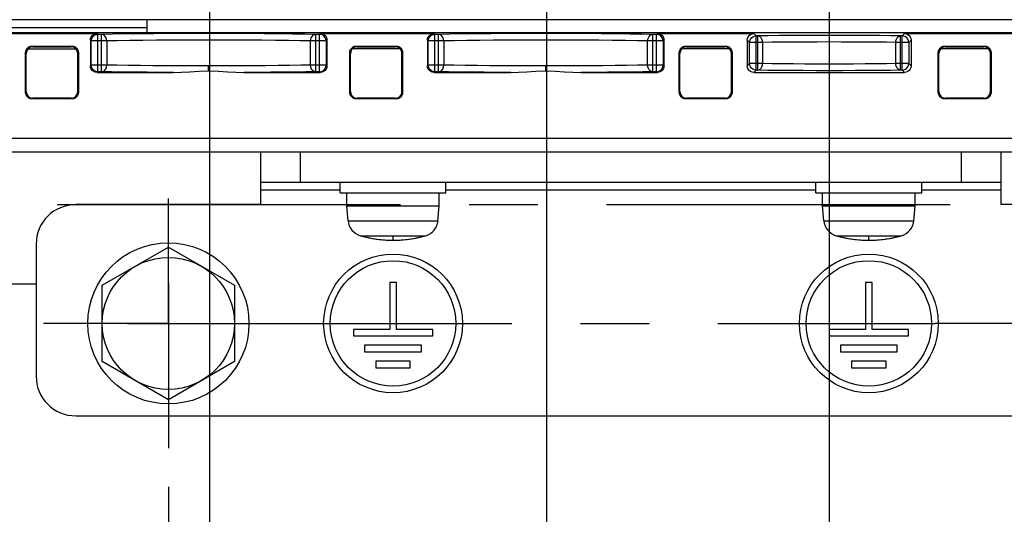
# Model space of a CAD drawing. Extents: x 28 to 410, y 32 to 287.
# Tile 64 of 78: x 296 to 321, y 150 to 163. Entities that reach past the tile are written whole.
import ezdxf

# ---------------------------------------------------------------- set-up
doc = ezdxf.new("R2010")
doc.units = 0
doc.header["$LTSCALE"] = 23.1
doc.linetypes.add('CENTER', pattern=[0.6, 0.375, -0.075, 0.075, -0.075])
doc.layers.get('0').update_dxf_attribs({"linetype": 'CONTINUOUS'})
for name, color, linetype in [('02___PRT_ALL_AXES', 7, 'CONTINUOUS'), ('ALL_AXIS', 7, 'CONTINUOUS'), ('ALL_CURVE', 7, 'CONTINUOUS'), ('ALL_DIM', 7, 'CONTINUOUS'), ('ALL_FEATURES', 7, 'CONTINUOUS')]:
    doc.layers.add(name, color=color, linetype=linetype)
doc.dimstyles.get("Standard").update_dxf_attribs({"dimtxt": 2.5, "dimasz": 2.5, "dimexe": 1.25, "dimexo": 0.625, "dimtad": 1, "dimcen": 2.5, "dimazin": 3, "dimtfac": 1, "dimtmove": 0, "dimatfit": 3})

# ---------------------------------------------------------------- blocks, each defined once
blk = doc.blocks.new('_OPEN')
at = {"color": 0, "linetype": 'BYBLOCK'}
for p, q in [((0, 0), (-1, 0.25)), ((-1, -0.25), (0, 0)), ((-1, 0), (0, 0))]:
    blk.add_line(p, q, dxfattribs=at)
blk = doc.blocks.new('*D20')
at = {"layer": 'ALL_DIM', "color": 2, "linetype": 'CONTINUOUS'}
for p, q in [((282.802, 159.101), (282.802, 247.935)), ((292.002, 227.934), (292.002, 247.935)), ((282.802, 246.935), (269.7, 246.935)), ((269.7, 246.935), (287.402, 246.935)), ((297.002, 246.935), (287.402, 246.935)), ((292.002, 246.935), (297.002, 246.935))]:
    blk.add_line(p, q, dxfattribs=at)
at = {"layer": 'ALL_DIM', "color": 2, "linetype": 'CONTINUOUS', "xscale": 2, "yscale": 2, "zscale": 2}
blk.add_blockref('_OPEN', (282.802, 246.935), dxfattribs=at)
at = {"layer": 'ALL_DIM', "color": 2, "linetype": 'CONTINUOUS', "xscale": 2, "yscale": 2, "zscale": 2, "rotation": 180}
blk.add_blockref('_OPEN', (292.002, 246.935), dxfattribs=at)
blk = doc.blocks.new('*D22')
at = {"layer": 'ALL_DIM', "color": 2, "linetype": 'CONTINUOUS'}
for p, q in [((279.335, 167.434), (279.335, 141.434)), ((292.869, 167.434), (292.869, 141.434)), ((279.335, 142.434), (239.843, 142.434)), ((239.843, 142.434), (286.102, 142.434)), ((297.869, 142.434), (286.102, 142.434)), ((292.869, 142.434), (297.869, 142.434))]:
    blk.add_line(p, q, dxfattribs=at)
at = {"layer": 'ALL_DIM', "color": 2, "linetype": 'CONTINUOUS', "xscale": 2, "yscale": 2, "zscale": 2}
blk.add_blockref('_OPEN', (279.335, 142.434), dxfattribs=at)
at = {"layer": 'ALL_DIM', "color": 2, "linetype": 'CONTINUOUS', "xscale": 2, "yscale": 2, "zscale": 2, "rotation": 180}
blk.add_blockref('_OPEN', (292.869, 142.434), dxfattribs=at)
blk = doc.blocks.new('*D23')
at = {"layer": 'ALL_DIM', "color": 2, "linetype": 'CONTINUOUS'}
for p, q in [((282.802, 157.101), (282.802, 129.434)), ((299.469, 149.384), (299.469, 129.434)), ((282.802, 130.434), (291.135, 130.434)), ((299.469, 130.434), (291.135, 130.434))]:
    blk.add_line(p, q, dxfattribs=at)
at = {"layer": 'ALL_DIM', "color": 2, "linetype": 'CONTINUOUS', "xscale": 2, "yscale": 2, "zscale": 2, "rotation": 180}
blk.add_blockref('_OPEN', (282.802, 130.434), dxfattribs=at)
at = {"layer": 'ALL_DIM', "color": 2, "linetype": 'CONTINUOUS', "xscale": 2, "yscale": 2, "zscale": 2}
blk.add_blockref('_OPEN', (299.469, 130.434), dxfattribs=at)
blk = doc.blocks.new('*D24')
at = {"layer": 'ALL_DIM', "color": 2, "linetype": 'CONTINUOUS'}
for p, q in [((299.469, 150.977), (299.469, 129.434)), ((322.802, 150.361), (322.802, 129.434)), ((299.469, 130.434), (311.135, 130.434)), ((322.802, 130.434), (311.135, 130.434))]:
    blk.add_line(p, q, dxfattribs=at)
at = {"layer": 'ALL_DIM', "color": 2, "linetype": 'CONTINUOUS', "xscale": 2, "yscale": 2, "zscale": 2, "rotation": 180}
blk.add_blockref('_OPEN', (299.469, 130.434), dxfattribs=at)
at = {"layer": 'ALL_DIM', "color": 2, "linetype": 'CONTINUOUS', "xscale": 2, "yscale": 2, "zscale": 2}
blk.add_blockref('_OPEN', (322.802, 130.434), dxfattribs=at)
blk = doc.blocks.new('*D25')
at = {"layer": 'ALL_DIM', "color": 2, "linetype": 'CONTINUOUS'}
for p, q in [((300.502, 169.101), (300.502, 135.434)), ((282.802, 157.101), (282.802, 135.434)), ((282.802, 136.434), (291.652, 136.434)), ((300.502, 136.434), (291.652, 136.434))]:
    blk.add_line(p, q, dxfattribs=at)
at = {"layer": 'ALL_DIM', "color": 2, "linetype": 'CONTINUOUS', "xscale": 2, "yscale": 2, "zscale": 2, "rotation": 180}
blk.add_blockref('_OPEN', (282.802, 136.434), dxfattribs=at)
at = {"layer": 'ALL_DIM', "color": 2, "linetype": 'CONTINUOUS', "xscale": 2, "yscale": 2, "zscale": 2}
blk.add_blockref('_OPEN', (300.502, 136.434), dxfattribs=at)
blk = doc.blocks.new('*D26')
at = {"layer": 'ALL_DIM', "color": 2, "linetype": 'CONTINUOUS'}
for p, q in [((300.502, 169.101), (300.502, 135.434)), ((309.002, 169.101), (309.002, 135.434)), ((300.502, 136.434), (295.502, 136.434)), ((295.502, 136.434), (304.752, 136.434)), ((321.555, 136.434), (304.752, 136.434)), ((309.002, 136.434), (321.555, 136.434))]:
    blk.add_line(p, q, dxfattribs=at)
at = {"layer": 'ALL_DIM', "color": 2, "linetype": 'CONTINUOUS', "xscale": 2, "yscale": 2, "zscale": 2}
blk.add_blockref('_OPEN', (300.502, 136.434), dxfattribs=at)
at = {"layer": 'ALL_DIM', "color": 2, "linetype": 'CONTINUOUS', "xscale": 2, "yscale": 2, "zscale": 2, "rotation": 180}
blk.add_blockref('_OPEN', (309.002, 136.434), dxfattribs=at)
blk = doc.blocks.new('*D27')
at = {"layer": 'ALL_DIM', "color": 2, "linetype": 'CONTINUOUS'}
for p, q in [((316.135, 167.434), (316.135, 141.652)), ((282.802, 157.101), (282.802, 123.434)), ((316.135, 135.285), (316.135, 123.434)), ((282.802, 124.434), (299.469, 124.434)), ((316.135, 124.434), (299.469, 124.434))]:
    blk.add_line(p, q, dxfattribs=at)
at = {"layer": 'ALL_DIM', "color": 2, "linetype": 'CONTINUOUS', "xscale": 2, "yscale": 2, "zscale": 2, "rotation": 180}
blk.add_blockref('_OPEN', (282.802, 124.434), dxfattribs=at)
at = {"layer": 'ALL_DIM', "color": 2, "linetype": 'CONTINUOUS', "xscale": 2, "yscale": 2, "zscale": 2}
blk.add_blockref('_OPEN', (316.135, 124.434), dxfattribs=at)
blk = doc.blocks.new('*D28')
at = {"layer": 'ALL_DIM', "color": 2, "linetype": 'CONTINUOUS'}
for p, q in [((316.135, 167.434), (316.135, 141.553)), ((322.802, 167.44), (322.802, 123.434)), ((316.135, 135.532), (316.135, 123.434)), ((316.135, 124.434), (319.469, 124.434)), ((322.802, 124.434), (319.469, 124.434))]:
    blk.add_line(p, q, dxfattribs=at)
at = {"layer": 'ALL_DIM', "color": 2, "linetype": 'CONTINUOUS', "xscale": 2, "yscale": 2, "zscale": 2, "rotation": 180}
blk.add_blockref('_OPEN', (316.135, 124.434), dxfattribs=at)
at = {"layer": 'ALL_DIM', "color": 2, "linetype": 'CONTINUOUS', "xscale": 2, "yscale": 2, "zscale": 2}
blk.add_blockref('_OPEN', (322.802, 124.434), dxfattribs=at)
blk = doc.blocks.new('*D29')
at = {"layer": 'ALL_DIM', "color": 2, "linetype": 'CONTINUOUS'}
for p, q in [((329.402, 167.434), (329.402, 117.434)), ((282.802, 157.101), (282.802, 117.434)), ((282.802, 118.434), (306.102, 118.434)), ((329.402, 118.434), (306.102, 118.434))]:
    blk.add_line(p, q, dxfattribs=at)
at = {"layer": 'ALL_DIM', "color": 2, "linetype": 'CONTINUOUS', "xscale": 2, "yscale": 2, "zscale": 2, "rotation": 180}
blk.add_blockref('_OPEN', (282.802, 118.434), dxfattribs=at)
at = {"layer": 'ALL_DIM', "color": 2, "linetype": 'CONTINUOUS', "xscale": 2, "yscale": 2, "zscale": 2}
blk.add_blockref('_OPEN', (329.402, 118.434), dxfattribs=at)

msp = doc.modelspace()

# ---------------------------------------------------------------- linework, layer by layer
at = {"layer": '02___PRT_ALL_AXES', "color": 7, "linetype": 'CONTINUOUS'}
for p, q in [((305.219, 156.134), (305.052, 156.134)), ((305.052, 156.134), (305.052, 154.951)), ((305.219, 154.951), (305.219, 156.134)), ((317.219, 156.134), (317.052, 156.134)), ((317.052, 156.134), (317.052, 154.951)), ((317.219, 154.951), (317.219, 156.134)), ((305.052, 154.951), (304.135, 154.951)), ((304.135, 154.951), (304.135, 154.784)), ((304.135, 154.784), (306.135, 154.784)), ((306.135, 154.951), (305.219, 154.951)), ((306.135, 154.784), (306.135, 154.951)), ((317.052, 154.951), (316.135, 154.951)), ((316.135, 154.951), (316.135, 154.784)), ((316.135, 154.784), (318.135, 154.784)), ((318.135, 154.951), (317.219, 154.951)), ((318.135, 154.784), (318.135, 154.951)), ((305.852, 154.551), (304.419, 154.551)), ((304.419, 154.551), (304.419, 154.384)), ((305.852, 154.384), (305.852, 154.551)), ((317.852, 154.551), (316.419, 154.551)), ((316.419, 154.551), (316.419, 154.384)), ((317.852, 154.384), (317.852, 154.551)), ((304.419, 154.384), (305.852, 154.384)), ((316.419, 154.384), (317.852, 154.384)), ((305.569, 154.151), (304.702, 154.151)), ((304.702, 154.151), (304.702, 153.984)), ((304.702, 153.984), (305.569, 153.984)), ((305.569, 153.984), (305.569, 154.151)), ((317.569, 154.151), (316.702, 154.151)), ((316.702, 154.151), (316.702, 153.984)), ((316.702, 153.984), (317.569, 153.984)), ((317.569, 153.984), (317.569, 154.151))]:
    msp.add_line(p, q, dxfattribs=at)
for centre, radius in [((305.135, 155.101), 1.75), ((317.135, 155.101), 1.75), ((305.135, 155.101), 1.583), ((317.135, 155.101), 1.583)]:
    msp.add_circle(centre, radius, dxfattribs=at)
at = {"layer": 'ALL_AXIS', "color": 7, "linetype": 'CONTINUOUS'}
for p, q in [((303.802, 158.401), (303.802, 158.668)), ((306.469, 158.401), (306.469, 158.668)), ((315.802, 158.401), (315.802, 158.668)), ((318.469, 158.401), (318.469, 158.668)), ((303.802, 158.401), (306.469, 158.401)), ((303.969, 158.068), (303.969, 158.401)), ((306.302, 158.068), (306.302, 158.401)), ((315.802, 158.401), (318.469, 158.401)), ((315.969, 158.068), (315.969, 158.401)), ((318.302, 158.068), (318.302, 158.401)), ((303.969, 158.068), (306.302, 158.068)), ((304.001, 157.694), (303.969, 158.068)), ((306.269, 157.694), (306.302, 158.068)), ((315.969, 158.068), (318.302, 158.068)), ((316.001, 157.694), (315.969, 158.068)), ((318.269, 157.694), (318.302, 158.068)), ((297.802, 156.063), (299.469, 157.025)), ((299.469, 157.025), (301.135, 156.063)), ((297.802, 154.139), (297.802, 156.063)), ((301.135, 156.063), (301.135, 154.139)), ((299.469, 153.176), (297.802, 154.139)), ((301.135, 154.139), (299.469, 153.176))]:
    msp.add_line(p, q, dxfattribs=at)
at = {"layer": 'ALL_AXIS', "color": 7, "linetype": 'CENTER'}
for p, q in [((299.469, 155.101), (299.469, 158.252)), ((282.802, 158.101), (337.468, 158.101)), ((299.469, 155.101), (296.317, 155.101)), ((299.469, 155.101), (318.806, 155.101)), ((299.469, 155.101), (299.469, 151.95)), ((322.802, 155.101), (318.806, 155.101))]:
    msp.add_line(p, q, dxfattribs=at)
at = {"layer": 'ALL_AXIS', "color": 9, "linetype": 'CONTINUOUS'}
for p, q in [((304.001, 157.694), (306.269, 157.694)), ((316.001, 157.694), (318.269, 157.694)), ((304.314, 157.315), (305.956, 157.315)), ((316.314, 157.315), (317.956, 157.315))]:
    msp.add_line(p, q, dxfattribs=at)
at = {"layer": 'ALL_AXIS', "color": 7, "linetype": 'CONTINUOUS'}
for radius in [2.033, 1.667]:
    msp.add_circle((299.469, 155.101), radius, dxfattribs=at)
for centre, radius, start, end in [((304.433, 157.732), 0.433, 185, 254.1191), ((305.838, 157.732), 0.433, 285.8809, 355), ((316.433, 157.732), 0.433, 185, 254.1191), ((317.838, 157.732), 0.433, 285.8809, 355), ((305.135, 160.201), 3, 254.1191, 285.8809), ((317.135, 160.201), 3, 254.1191, 285.8809)]:
    msp.add_arc(centre, radius, start, end, dxfattribs=at)
at = {"layer": 'ALL_CURVE', "color": 40, "linetype": 'CONTINUOUS'}
for p, q in [((305.135, 157.201), (305.135, 157.284)), ((317.135, 157.201), (317.135, 157.284)), ((299.469, 156.134), (299.469, 154.068)), ((298.435, 155.101), (300.502, 155.101))]:
    msp.add_line(p, q, dxfattribs=at)
for centre in [(305.135, 160.201), (317.135, 160.201)]:
    msp.add_arc(centre, 3, 256.5066, 283.4934, dxfattribs=at)
at = {"layer": 'ALL_FEATURES', "color": 7, "linetype": 'CONTINUOUS'}
for p, q in [((271.302, 162.768), (350.969, 162.768)), ((298.935, 162.434), (298.935, 162.768)), ((350.274, 162.434), (271.996, 162.434)), ((295.285, 162.417), (297.669, 162.417)), ((303.302, 162.417), (306.169, 162.417)), ((311.802, 162.417), (314.235, 162.417)), ((318.035, 162.417), (321.002, 162.417)), ((297.502, 162.25), (297.502, 161.601)), ((303.469, 162.25), (303.469, 161.601)), ((306.002, 162.25), (306.002, 161.601)), ((311.969, 162.25), (311.969, 161.601)), ((314.069, 162.25), (314.069, 161.601)), ((318.202, 162.25), (318.202, 161.601)), ((295.869, 160.934), (295.869, 161.934)), ((295.886, 160.952), (295.886, 161.917)), ((295.934, 162.034), (297.136, 162.034)), ((296.035, 162.101), (297.035, 162.101)), ((296.053, 162.084), (297.018, 162.084)), ((297.184, 160.952), (297.184, 161.917)), ((297.202, 161.934), (297.202, 160.934)), ((304.044, 160.934), (304.044, 161.934)), ((304.061, 160.952), (304.061, 161.917)), ((305.311, 162.034), (304.109, 162.034)), ((304.21, 162.101), (305.21, 162.101)), ((304.228, 162.084), (305.193, 162.084)), ((305.359, 160.952), (305.359, 161.917)), ((305.377, 161.934), (305.377, 160.934)), ((312.352, 160.934), (312.352, 161.934)), ((312.369, 160.952), (312.369, 161.917)), ((313.619, 162.034), (312.418, 162.034)), ((312.519, 162.101), (313.519, 162.101)), ((312.536, 162.084), (313.501, 162.084)), ((313.668, 160.952), (313.668, 161.917)), ((313.685, 161.934), (313.685, 160.934)), ((318.885, 160.934), (318.885, 161.934)), ((318.903, 160.952), (318.903, 161.917)), ((320.153, 162.034), (318.951, 162.034)), ((319.052, 162.101), (320.052, 162.101)), ((319.069, 162.084), (320.034, 162.084)), ((320.201, 160.952), (320.201, 161.917)), ((320.219, 161.934), (320.219, 160.934)), ((297.669, 161.434), (299.602, 161.434)), ((301.368, 161.434), (303.302, 161.434)), ((306.169, 161.434), (308.102, 161.434)), ((309.868, 161.434), (311.802, 161.434)), ((314.235, 161.434), (318.035, 161.434)), ((297.035, 160.768), (296.035, 160.768)), ((297.018, 160.785), (296.053, 160.785)), ((305.21, 160.768), (304.21, 160.768)), ((305.193, 160.785), (304.228, 160.785)), ((313.519, 160.768), (312.519, 160.768)), ((313.501, 160.785), (312.536, 160.785)), ((320.052, 160.768), (319.052, 160.768)), ((320.034, 160.785), (319.069, 160.785)), ((268.635, 159.434), (353.635, 159.434)), ((301.802, 158.101), (301.802, 159.434)), ((320.469, 158.101), (320.469, 159.434)), ((301.802, 158.668), (320.469, 158.668)), ((301.802, 158.101), (297.135, 158.101)), ((325.135, 158.101), (320.469, 158.101)), ((296.135, 157.101), (296.135, 153.768)), ((297.135, 152.768), (325.135, 152.768))]:
    msp.add_line(p, q, dxfattribs=at)
at = {"layer": 'ALL_FEATURES', "color": 3, "linetype": 'CONTINUOUS'}
for p, q in [((278.602, 162.568), (298.935, 162.568)), ((284.969, 156.101), (296.135, 156.101))]:
    msp.add_line(p, q, dxfattribs=at)
at = {"layer": 'ALL_FEATURES', "color": 9, "linetype": 'CONTINUOUS'}
for p, q in [((297.689, 162.396), (297.669, 162.417)), ((303.302, 162.417), (303.281, 162.396)), ((306.189, 162.396), (306.169, 162.417)), ((311.802, 162.417), (311.781, 162.396)), ((314.293, 162.359), (314.235, 162.417)), ((318.035, 162.417), (317.977, 162.359)), ((297.522, 162.23), (297.502, 162.25)), ((297.914, 162.23), (297.522, 162.23)), ((297.522, 161.621), (297.522, 162.23)), ((297.785, 162.396), (297.689, 162.396)), ((297.689, 161.455), (297.689, 162.396)), ((297.785, 161.455), (297.785, 162.396)), ((297.914, 162.23), (297.914, 161.621)), ((303.448, 162.23), (303.057, 162.23)), ((303.057, 161.621), (303.057, 162.23)), ((303.281, 162.396), (303.186, 162.396)), ((303.186, 161.455), (303.186, 162.396)), ((303.281, 161.455), (303.281, 162.396)), ((303.469, 162.25), (303.448, 162.23)), ((303.448, 162.23), (303.448, 161.621)), ((306.022, 162.23), (306.002, 162.25)), ((306.414, 162.23), (306.022, 162.23)), ((306.022, 161.621), (306.022, 162.23)), ((306.285, 162.396), (306.189, 162.396)), ((306.189, 161.455), (306.189, 162.396)), ((306.285, 161.455), (306.285, 162.396)), ((306.414, 162.23), (306.414, 161.621)), ((311.948, 162.23), (311.557, 162.23)), ((311.557, 161.621), (311.557, 162.23)), ((311.781, 162.396), (311.686, 162.396)), ((311.686, 161.455), (311.686, 162.396)), ((311.781, 161.455), (311.781, 162.396)), ((311.969, 162.25), (311.948, 162.23)), ((311.948, 162.23), (311.948, 161.621)), ((314.127, 162.192), (314.069, 162.25)), ((314.456, 162.192), (314.127, 162.192)), ((314.127, 161.659), (314.127, 162.192)), ((314.339, 162.359), (314.293, 162.359)), ((314.293, 161.493), (314.293, 162.359)), ((314.339, 161.493), (314.339, 162.359)), ((314.456, 162.192), (314.456, 161.659)), ((318.144, 162.192), (317.815, 162.192)), ((317.815, 161.659), (317.815, 162.192)), ((317.977, 162.359), (317.931, 162.359)), ((317.931, 161.493), (317.931, 162.359)), ((317.977, 161.493), (317.977, 162.359)), ((318.202, 162.25), (318.144, 162.192)), ((318.144, 162.192), (318.144, 161.659)), ((295.886, 161.917), (295.869, 161.934)), ((296.053, 162.084), (296.035, 162.101)), ((297.018, 162.084), (297.035, 162.101)), ((297.184, 161.917), (297.202, 161.934)), ((304.061, 161.917), (304.044, 161.934)), ((304.228, 162.084), (304.21, 162.101)), ((305.193, 162.084), (305.21, 162.101)), ((305.359, 161.917), (305.377, 161.934)), ((312.369, 161.917), (312.352, 161.934)), ((312.536, 162.084), (312.519, 162.101)), ((313.501, 162.084), (313.519, 162.101)), ((313.668, 161.917), (313.685, 161.934)), ((318.903, 161.917), (318.885, 161.934)), ((319.069, 162.084), (319.052, 162.101)), ((320.034, 162.084), (320.052, 162.101)), ((320.201, 161.917), (320.219, 161.934)), ((297.522, 161.621), (297.502, 161.601)), ((297.914, 161.621), (297.522, 161.621)), ((297.689, 161.455), (297.669, 161.434)), ((297.785, 161.455), (297.689, 161.455)), ((300.485, 161.48), (300.485, 161.599)), ((303.448, 161.621), (303.057, 161.621)), ((303.281, 161.455), (303.186, 161.455)), ((303.302, 161.434), (303.281, 161.455)), ((303.469, 161.601), (303.448, 161.621)), ((306.022, 161.621), (306.002, 161.601)), ((306.414, 161.621), (306.022, 161.621)), ((306.189, 161.455), (306.169, 161.434)), ((306.285, 161.455), (306.189, 161.455)), ((308.985, 161.48), (308.985, 161.599)), ((311.948, 161.621), (311.557, 161.621)), ((311.781, 161.455), (311.686, 161.455)), ((311.802, 161.434), (311.781, 161.455)), ((311.969, 161.601), (311.948, 161.621)), ((314.127, 161.659), (314.069, 161.601)), ((314.456, 161.659), (314.127, 161.659)), ((314.293, 161.493), (314.235, 161.434)), ((314.339, 161.493), (314.293, 161.493)), ((318.144, 161.659), (317.815, 161.659)), ((317.977, 161.493), (317.931, 161.493)), ((318.035, 161.434), (317.977, 161.493)), ((318.202, 161.601), (318.144, 161.659)), ((295.886, 160.952), (295.869, 160.934)), ((297.184, 160.952), (297.202, 160.934)), ((304.061, 160.952), (304.044, 160.934)), ((305.359, 160.952), (305.377, 160.934)), ((312.369, 160.952), (312.352, 160.934)), ((313.668, 160.952), (313.685, 160.934)), ((318.903, 160.952), (318.885, 160.934)), ((320.201, 160.952), (320.219, 160.934)), ((296.053, 160.785), (296.035, 160.768)), ((297.018, 160.785), (297.035, 160.768)), ((304.228, 160.785), (304.21, 160.768)), ((305.193, 160.785), (305.21, 160.768)), ((312.536, 160.785), (312.519, 160.768)), ((313.501, 160.785), (313.519, 160.768)), ((319.069, 160.785), (319.052, 160.768)), ((320.034, 160.785), (320.052, 160.768)), ((347.338, 159.768), (274.932, 159.768)), ((302.802, 158.668), (302.802, 159.434)), ((319.469, 158.668), (319.469, 159.434)), ((303.802, 158.468), (301.802, 158.468)), ((315.802, 158.468), (306.469, 158.468)), ((320.469, 158.468), (318.469, 158.468))]:
    msp.add_line(p, q, dxfattribs=at)
at = {"layer": 'ALL_FEATURES', "color": 7, "linetype": 'CONTINUOUS'}
for points in [[(297.502, 162.25), (297.508, 162.293), (297.524, 162.334), (297.551, 162.368), (297.585, 162.395), (297.625, 162.411), (297.669, 162.417)], [(303.302, 162.417), (303.345, 162.411), (303.385, 162.395), (303.42, 162.368), (303.446, 162.334), (303.463, 162.293), (303.469, 162.25)], [(306.002, 162.25), (306.008, 162.293), (306.024, 162.334), (306.051, 162.368), (306.085, 162.395), (306.125, 162.411), (306.169, 162.417)], [(311.802, 162.417), (311.845, 162.411), (311.885, 162.395), (311.92, 162.368), (311.946, 162.334), (311.963, 162.293), (311.969, 162.25)], [(314.069, 162.25), (314.074, 162.293), (314.091, 162.334), (314.117, 162.368), (314.152, 162.395), (314.192, 162.411), (314.235, 162.417)], [(318.035, 162.417), (318.078, 162.411), (318.119, 162.395), (318.153, 162.368), (318.18, 162.334), (318.196, 162.293), (318.202, 162.25)], [(295.869, 161.934), (295.874, 161.977), (295.891, 162.018), (295.917, 162.052), (295.952, 162.079), (295.992, 162.095), (296.035, 162.101)], [(296.053, 162.084), (296.009, 162.078), (295.969, 162.061), (295.935, 162.035), (295.908, 162), (295.892, 161.96), (295.886, 161.917)], [(297.184, 161.917), (297.179, 161.96), (297.162, 162), (297.136, 162.035), (297.101, 162.061), (297.061, 162.078), (297.018, 162.084)], [(297.035, 162.101), (297.078, 162.095), (297.119, 162.079), (297.153, 162.052), (297.18, 162.018), (297.196, 161.977), (297.202, 161.934)], [(304.044, 161.934), (304.049, 161.977), (304.066, 162.018), (304.092, 162.052), (304.127, 162.079), (304.167, 162.095), (304.21, 162.101)], [(304.228, 162.084), (304.184, 162.078), (304.144, 162.061), (304.11, 162.035), (304.083, 162), (304.067, 161.96), (304.061, 161.917)], [(305.359, 161.917), (305.354, 161.96), (305.337, 162), (305.311, 162.035), (305.276, 162.061), (305.236, 162.078), (305.193, 162.084)], [(305.21, 162.101), (305.253, 162.095), (305.294, 162.079), (305.328, 162.052), (305.355, 162.018), (305.371, 161.977), (305.377, 161.934)], [(312.352, 161.934), (312.358, 161.977), (312.374, 162.018), (312.401, 162.052), (312.435, 162.079), (312.475, 162.095), (312.519, 162.101)], [(312.536, 162.084), (312.493, 162.078), (312.453, 162.061), (312.418, 162.035), (312.392, 162), (312.375, 161.96), (312.369, 161.917)], [(313.668, 161.917), (313.662, 161.96), (313.645, 162), (313.619, 162.035), (313.584, 162.061), (313.544, 162.078), (313.501, 162.084)], [(313.519, 162.101), (313.562, 162.095), (313.602, 162.079), (313.636, 162.052), (313.663, 162.018), (313.68, 161.977), (313.685, 161.934)], [(318.885, 161.934), (318.891, 161.977), (318.908, 162.018), (318.934, 162.052), (318.969, 162.079), (319.009, 162.095), (319.052, 162.101)], [(319.069, 162.084), (319.026, 162.078), (318.986, 162.061), (318.951, 162.035), (318.925, 162), (318.908, 161.96), (318.903, 161.917)], [(320.201, 161.917), (320.195, 161.96), (320.179, 162), (320.152, 162.035), (320.118, 162.061), (320.078, 162.078), (320.034, 162.084)], [(320.052, 162.101), (320.095, 162.095), (320.135, 162.079), (320.17, 162.052), (320.196, 162.018), (320.213, 161.977), (320.219, 161.934)], [(297.669, 161.434), (297.625, 161.44), (297.585, 161.457), (297.551, 161.483), (297.524, 161.518), (297.508, 161.558), (297.502, 161.601)], [(299.602, 161.434), (299.798, 161.44), (300.01, 161.455), (300.239, 161.472), (300.485, 161.48)], [(300.485, 161.48), (300.732, 161.472), (300.961, 161.455), (301.172, 161.44), (301.368, 161.434)], [(303.469, 161.601), (303.463, 161.558), (303.446, 161.518), (303.42, 161.483), (303.385, 161.457), (303.345, 161.44), (303.302, 161.434)], [(306.169, 161.434), (306.125, 161.44), (306.085, 161.457), (306.051, 161.483), (306.024, 161.518), (306.008, 161.558), (306.002, 161.601)], [(308.102, 161.434), (308.298, 161.44), (308.51, 161.455), (308.739, 161.472), (308.985, 161.48)], [(308.985, 161.48), (309.232, 161.472), (309.461, 161.455), (309.672, 161.44), (309.868, 161.434)], [(311.969, 161.601), (311.963, 161.558), (311.946, 161.518), (311.92, 161.483), (311.885, 161.457), (311.845, 161.44), (311.802, 161.434)], [(314.235, 161.434), (314.192, 161.44), (314.152, 161.457), (314.117, 161.483), (314.091, 161.518), (314.074, 161.558), (314.069, 161.601)], [(318.202, 161.601), (318.196, 161.558), (318.18, 161.518), (318.153, 161.483), (318.119, 161.457), (318.078, 161.44), (318.035, 161.434)], [(296.035, 160.768), (295.992, 160.773), (295.952, 160.79), (295.917, 160.816), (295.891, 160.851), (295.874, 160.891), (295.869, 160.934)], [(295.886, 160.952), (295.892, 160.909), (295.908, 160.868), (295.935, 160.834), (295.969, 160.807), (296.009, 160.791), (296.053, 160.785)], [(297.018, 160.785), (297.061, 160.791), (297.101, 160.807), (297.136, 160.834), (297.162, 160.868), (297.179, 160.909), (297.184, 160.952)], [(297.202, 160.934), (297.196, 160.891), (297.18, 160.851), (297.153, 160.816), (297.119, 160.79), (297.078, 160.773), (297.035, 160.768)], [(304.21, 160.768), (304.167, 160.773), (304.127, 160.79), (304.092, 160.816), (304.066, 160.851), (304.049, 160.891), (304.044, 160.934)], [(304.061, 160.952), (304.067, 160.909), (304.083, 160.868), (304.11, 160.834), (304.144, 160.807), (304.184, 160.791), (304.228, 160.785)], [(305.193, 160.785), (305.236, 160.791), (305.276, 160.807), (305.311, 160.834), (305.337, 160.868), (305.354, 160.909), (305.359, 160.952)], [(305.377, 160.934), (305.371, 160.891), (305.355, 160.851), (305.328, 160.816), (305.294, 160.79), (305.253, 160.773), (305.21, 160.768)], [(312.519, 160.768), (312.475, 160.773), (312.435, 160.79), (312.401, 160.816), (312.374, 160.851), (312.358, 160.891), (312.352, 160.934)], [(312.369, 160.952), (312.375, 160.909), (312.392, 160.868), (312.418, 160.834), (312.453, 160.807), (312.493, 160.791), (312.536, 160.785)], [(313.501, 160.785), (313.544, 160.791), (313.584, 160.807), (313.619, 160.834), (313.645, 160.868), (313.662, 160.909), (313.668, 160.952)], [(313.685, 160.934), (313.68, 160.891), (313.663, 160.851), (313.636, 160.816), (313.602, 160.79), (313.562, 160.773), (313.519, 160.768)], [(319.052, 160.768), (319.009, 160.773), (318.969, 160.79), (318.934, 160.816), (318.908, 160.851), (318.891, 160.891), (318.885, 160.934)], [(318.903, 160.952), (318.908, 160.909), (318.925, 160.868), (318.951, 160.834), (318.986, 160.807), (319.026, 160.791), (319.069, 160.785)], [(320.034, 160.785), (320.078, 160.791), (320.118, 160.807), (320.152, 160.834), (320.179, 160.868), (320.195, 160.909), (320.201, 160.952)], [(320.219, 160.934), (320.213, 160.891), (320.196, 160.851), (320.17, 160.816), (320.135, 160.79), (320.095, 160.773), (320.052, 160.768)]]:
    msp.add_lwpolyline(points, dxfattribs=at)
at = {"layer": 'ALL_FEATURES', "color": 9, "linetype": 'CONTINUOUS'}
for points in [[(303.186, 162.396), (302.906, 162.402), (302.596, 162.406), (302.256, 162.41), (301.891, 162.414), (301.508, 162.416), (301.111, 162.418), (300.705, 162.419), (300.296, 162.419), (299.889, 162.418), (299.491, 162.416), (299.106, 162.414), (298.74, 162.411), (298.393, 162.407), (298.071, 162.402), (297.785, 162.396)], [(311.686, 162.396), (311.406, 162.402), (311.096, 162.406), (310.756, 162.41), (310.391, 162.414), (310.008, 162.416), (309.611, 162.418), (309.205, 162.419), (308.796, 162.419), (308.389, 162.418), (307.991, 162.416), (307.606, 162.414), (307.24, 162.411), (306.893, 162.407), (306.571, 162.402), (306.285, 162.396)], [(297.522, 162.23), (297.528, 162.273), (297.544, 162.313), (297.571, 162.347), (297.605, 162.374), (297.646, 162.391), (297.689, 162.396)], [(297.914, 162.23), (297.909, 162.273), (297.896, 162.313), (297.875, 162.347), (297.849, 162.373), (297.818, 162.39), (297.785, 162.396)], [(303.057, 162.23), (302.79, 162.235), (302.495, 162.24), (302.171, 162.244), (301.824, 162.247), (301.459, 162.25), (301.081, 162.251), (300.694, 162.252), (300.305, 162.252), (299.918, 162.251), (299.539, 162.25), (299.172, 162.247), (298.823, 162.244), (298.493, 162.24), (298.187, 162.235), (297.914, 162.23)], [(303.057, 162.23), (303.061, 162.273), (303.074, 162.313), (303.095, 162.347), (303.122, 162.373), (303.153, 162.39), (303.186, 162.396)], [(303.448, 162.23), (303.443, 162.273), (303.426, 162.313), (303.399, 162.347), (303.365, 162.374), (303.325, 162.391), (303.281, 162.396)], [(306.022, 162.23), (306.028, 162.273), (306.044, 162.313), (306.071, 162.347), (306.105, 162.374), (306.146, 162.391), (306.189, 162.396)], [(306.414, 162.23), (306.409, 162.273), (306.396, 162.313), (306.375, 162.347), (306.349, 162.373), (306.318, 162.39), (306.285, 162.396)], [(311.557, 162.23), (311.29, 162.235), (310.995, 162.24), (310.671, 162.244), (310.324, 162.247), (309.959, 162.25), (309.581, 162.251), (309.194, 162.252), (308.805, 162.252), (308.418, 162.251), (308.039, 162.25), (307.672, 162.247), (307.323, 162.244), (306.993, 162.24), (306.687, 162.235), (306.414, 162.23)], [(311.557, 162.23), (311.561, 162.273), (311.574, 162.313), (311.595, 162.347), (311.622, 162.373), (311.653, 162.39), (311.686, 162.396)], [(311.948, 162.23), (311.943, 162.273), (311.926, 162.313), (311.899, 162.347), (311.865, 162.374), (311.825, 162.391), (311.781, 162.396)], [(314.127, 162.192), (314.132, 162.235), (314.149, 162.275), (314.175, 162.31), (314.21, 162.336), (314.25, 162.353), (314.293, 162.359)], [(317.931, 162.359), (317.681, 162.362), (317.405, 162.366), (317.107, 162.368), (316.793, 162.37), (316.469, 162.371), (316.14, 162.371), (315.811, 162.371), (315.486, 162.37), (315.171, 162.368), (314.871, 162.366), (314.591, 162.362), (314.339, 162.359)], [(314.456, 162.192), (314.451, 162.235), (314.439, 162.275), (314.421, 162.309), (314.397, 162.336), (314.369, 162.352), (314.339, 162.359)], [(317.815, 162.192), (317.58, 162.196), (317.323, 162.199), (317.044, 162.201), (316.75, 162.203), (316.448, 162.204), (316.14, 162.205), (315.832, 162.204), (315.528, 162.203), (315.234, 162.201), (314.953, 162.199), (314.691, 162.196), (314.456, 162.192)], [(317.815, 162.192), (317.819, 162.235), (317.831, 162.275), (317.85, 162.309), (317.874, 162.336), (317.902, 162.352), (317.931, 162.359)], [(318.144, 162.192), (318.138, 162.235), (318.121, 162.275), (318.095, 162.31), (318.06, 162.336), (318.02, 162.353), (317.977, 162.359)], [(297.689, 161.455), (297.646, 161.46), (297.605, 161.477), (297.571, 161.504), (297.544, 161.538), (297.528, 161.579), (297.522, 161.621)], [(297.785, 161.455), (297.818, 161.461), (297.849, 161.478), (297.875, 161.504), (297.896, 161.539), (297.909, 161.579), (297.914, 161.621)], [(299.602, 161.434), (299.261, 161.436), (298.934, 161.439), (298.62, 161.442), (298.32, 161.445), (298.038, 161.45), (297.785, 161.455)], [(300.486, 161.599), (300.119, 161.599), (299.762, 161.6), (299.415, 161.602), (299.08, 161.605), (298.762, 161.608), (298.456, 161.612), (298.17, 161.616), (297.914, 161.621)], [(303.057, 161.621), (302.808, 161.616), (302.535, 161.612), (302.237, 161.608), (301.919, 161.605), (301.582, 161.602), (301.228, 161.6), (300.86, 161.599), (300.486, 161.599)], [(303.186, 161.455), (302.937, 161.45), (302.665, 161.446), (302.369, 161.442), (302.053, 161.439), (301.719, 161.436), (301.368, 161.434)], [(303.186, 161.455), (303.153, 161.461), (303.122, 161.478), (303.095, 161.504), (303.074, 161.539), (303.061, 161.579), (303.057, 161.621)], [(303.281, 161.455), (303.325, 161.46), (303.365, 161.477), (303.399, 161.504), (303.426, 161.538), (303.443, 161.579), (303.448, 161.621)], [(306.189, 161.455), (306.146, 161.46), (306.105, 161.477), (306.071, 161.504), (306.044, 161.538), (306.028, 161.579), (306.022, 161.621)], [(306.285, 161.455), (306.318, 161.461), (306.349, 161.478), (306.375, 161.504), (306.396, 161.539), (306.409, 161.579), (306.414, 161.621)], [(308.102, 161.434), (307.761, 161.436), (307.434, 161.439), (307.12, 161.442), (306.82, 161.445), (306.538, 161.45), (306.285, 161.455)], [(308.986, 161.599), (308.619, 161.599), (308.262, 161.6), (307.915, 161.602), (307.58, 161.605), (307.262, 161.608), (306.956, 161.612), (306.67, 161.616), (306.414, 161.621)], [(311.557, 161.621), (311.308, 161.616), (311.035, 161.612), (310.737, 161.608), (310.419, 161.605), (310.082, 161.602), (309.728, 161.6), (309.36, 161.599), (308.986, 161.599)], [(311.686, 161.455), (311.437, 161.45), (311.165, 161.446), (310.869, 161.442), (310.553, 161.439), (310.219, 161.436), (309.868, 161.434)], [(311.686, 161.455), (311.653, 161.461), (311.622, 161.478), (311.595, 161.504), (311.574, 161.539), (311.561, 161.579), (311.557, 161.621)], [(311.781, 161.455), (311.825, 161.46), (311.865, 161.477), (311.899, 161.504), (311.926, 161.538), (311.943, 161.579), (311.948, 161.621)], [(314.293, 161.493), (314.25, 161.498), (314.21, 161.515), (314.175, 161.542), (314.149, 161.576), (314.132, 161.616), (314.127, 161.659)], [(314.339, 161.493), (314.369, 161.499), (314.397, 161.516), (314.421, 161.542), (314.439, 161.576), (314.451, 161.616), (314.456, 161.659)], [(317.931, 161.493), (317.681, 161.489), (317.405, 161.486), (317.106, 161.483), (316.792, 161.481), (316.468, 161.48), (316.138, 161.48), (315.809, 161.48), (315.483, 161.481), (315.168, 161.483), (314.869, 161.486), (314.59, 161.489), (314.339, 161.493)], [(317.815, 161.659), (317.581, 161.655), (317.322, 161.652), (317.043, 161.65), (316.749, 161.648), (316.446, 161.647), (316.138, 161.646), (315.83, 161.647), (315.525, 161.648), (315.231, 161.65), (314.951, 161.652), (314.69, 161.655), (314.456, 161.659)], [(317.931, 161.493), (317.902, 161.499), (317.874, 161.516), (317.85, 161.542), (317.831, 161.576), (317.819, 161.616), (317.815, 161.659)], [(317.977, 161.493), (318.02, 161.498), (318.06, 161.515), (318.095, 161.542), (318.121, 161.576), (318.138, 161.616), (318.144, 161.659)]]:
    msp.add_lwpolyline(points, dxfattribs=at)
at = {"layer": 'ALL_FEATURES', "color": 7, "linetype": 'CONTINUOUS'}
for centre, start, end in [((297.135, 157.101), 90, 180), ((297.135, 153.768), 180, 270)]:
    msp.add_arc(centre, 1, start, end, dxfattribs=at)

# ---------------------------------------------------------------- dimensions: what is measured, and where the dimension line sits
at = {"layer": 'ALL_DIM', "color": 2, "linetype": 'CONTINUOUS'}
for base, p1, p2, picture, middle in [((292.002, 246.935), (282.802, 158.101), (292.002, 226.934), '*D20', (269.7, 246.935)), ((300.502, 136.434), (282.802, 158.101), (300.502, 170.101), '*D25', (286.148, 136.434)), ((309.002, 136.434), (300.502, 170.101), (309.002, 170.101), '*D26', (310.547, 136.434)), ((292.869, 142.434), (279.335, 168.434), (292.869, 168.434), '*D22', (239.843, 142.434)), ((316.135, 124.434), (282.802, 158.101), (316.135, 168.434), '*D27', (295.341, 124.434)), ((329.402, 118.434), (282.802, 158.101), (329.402, 168.434), '*D29', (299.222, 118.434)), ((322.802, 124.434), (316.135, 168.434), (322.802, 168.44), '*D28', (316.717, 124.434)), ((299.469, 130.434), (282.802, 158.101), (299.469, 150.384), '*D23', (288.383, 130.434)), ((322.802, 130.434), (299.469, 151.977), (322.802, 151.361), '*D24', (308.383, 130.434))]:
    dim = msp.add_linear_dim(base=base, p1=p1, p2=p2, dimstyle='Standard', dxfattribs=at)
    dim.commit()
    dim.dimension.update_dxf_attribs({"geometry": picture, "text_midpoint": middle, "dimtype": 128})

doc.saveas('drawing.dxf')
